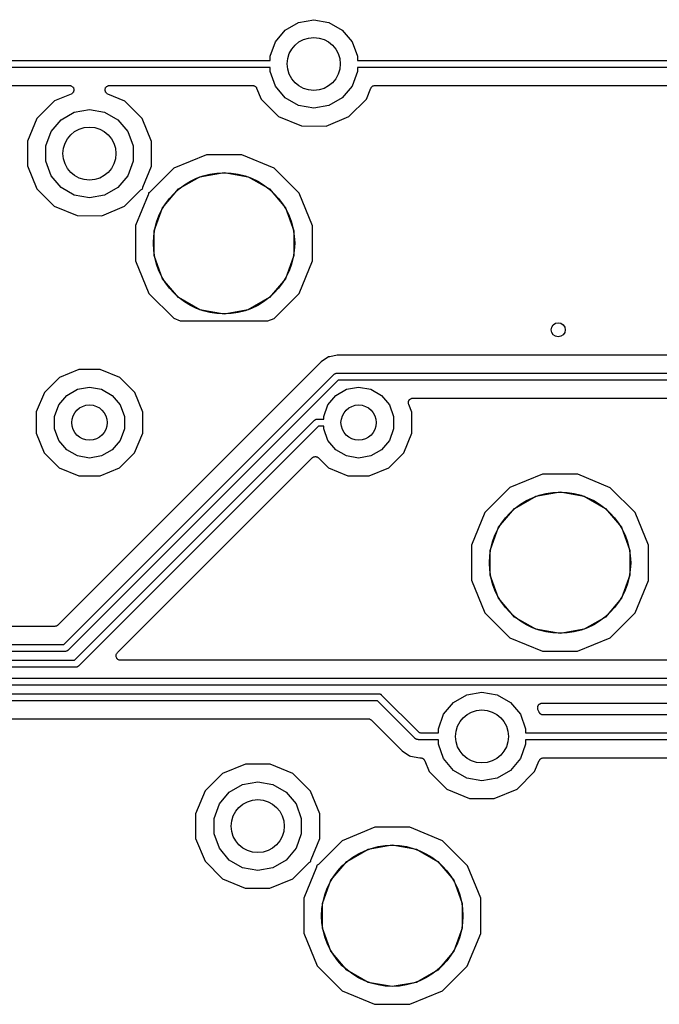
# Model space of a CAD drawing. Extents: x 88 to 361, y -189 to -115.
# Tile 20 of 41: x 209 to 227, y -145 to -117. Entities that reach past the tile are written whole.
import ezdxf

# ---------------------------------------------------------------- set-up
doc = ezdxf.new("R2010")
doc.units = 0
doc.header["$MEASUREMENT"] = 0
doc.layers.add('BLACK', color=7, linetype='CONTINUOUS')

msp = doc.modelspace()

# ---------------------------------------------------------------- linework, layer by layer
at = {"layer": 'Black'}
for p, q in [((216.046, -117.784), (216.423, -117.566)), ((216.423, -117.566), (216.852, -117.491)), ((216.852, -117.491), (217.282, -117.566)), ((217.282, -117.566), (217.659, -117.784)), ((215.766, -118.118), (216.046, -117.784)), ((217.659, -117.784), (217.939, -118.118)), ((215.617, -118.527), (215.766, -118.118)), ((217.939, -118.118), (218.088, -118.527)), ((215.617, -118.645), (215.617, -118.527)), ((218.088, -118.527), (218.088, -118.645)), ((199.038, -118.645), (215.617, -118.645)), ((218.088, -118.645), (234.667, -118.645)), ((215.617, -118.845), (199.038, -118.845)), ((215.617, -118.963), (215.617, -118.845)), ((215.766, -119.372), (215.617, -118.963)), ((218.088, -118.963), (217.939, -119.372)), ((234.667, -118.845), (218.088, -118.845)), ((218.088, -118.845), (218.088, -118.963)), ((199.538, -119.353), (209.936, -119.353)), ((209.936, -119.353), (209.955, -119.356)), ((209.955, -119.356), (209.974, -119.359)), ((209.974, -119.359), (209.976, -119.36)), ((209.976, -119.36), (209.979, -119.361)), ((209.979, -119.361), (209.996, -119.37)), ((209.996, -119.37), (210.013, -119.379)), ((210.993, -119.379), (211.01, -119.37)), ((211.01, -119.37), (211.027, -119.361)), ((211.027, -119.361), (211.03, -119.36)), ((211.03, -119.36), (211.032, -119.359)), ((211.032, -119.359), (211.051, -119.356)), ((211.051, -119.356), (211.07, -119.353)), ((211.07, -119.353), (215.117, -119.353)), ((215.117, -119.353), (215.125, -119.354)), ((215.125, -119.354), (215.134, -119.354)), ((215.134, -119.354), (215.147, -119.358)), ((215.147, -119.358), (215.16, -119.361)), ((215.16, -119.361), (215.168, -119.365)), ((215.168, -119.365), (215.176, -119.367)), ((215.176, -119.367), (215.187, -119.376)), ((215.187, -119.376), (215.199, -119.383)), ((216.046, -119.706), (215.766, -119.372)), ((217.939, -119.372), (217.659, -119.706)), ((218.506, -119.383), (218.518, -119.376)), ((218.518, -119.376), (218.529, -119.367)), ((218.529, -119.367), (218.537, -119.365)), ((218.537, -119.365), (218.545, -119.361)), ((218.545, -119.361), (218.558, -119.358)), ((218.558, -119.358), (218.572, -119.354)), ((218.572, -119.354), (218.58, -119.354)), ((218.58, -119.354), (218.588, -119.353)), ((218.588, -119.353), (228.986, -119.353)), ((209.984, -119.597), (209.508, -119.794)), ((210, -119.587), (209.984, -119.597)), ((210.017, -119.577), (210, -119.587)), ((210.013, -119.379), (210.015, -119.381)), ((210.015, -119.381), (210.017, -119.383)), ((210.017, -119.383), (210.03, -119.398)), ((210.019, -119.575), (210.017, -119.577)), ((210.021, -119.574), (210.019, -119.575)), ((210.033, -119.558), (210.021, -119.574)), ((210.03, -119.398), (210.043, -119.412)), ((210.046, -119.543), (210.033, -119.558)), ((210.043, -119.412), (210.044, -119.414)), ((210.044, -119.414), (210.046, -119.416)), ((210.046, -119.416), (210.052, -119.435)), ((210.047, -119.541), (210.046, -119.543)), ((210.048, -119.539), (210.047, -119.541)), ((210.054, -119.52), (210.048, -119.539)), ((210.052, -119.435), (210.06, -119.453)), ((210.061, -119.502), (210.054, -119.52)), ((210.06, -119.453), (210.06, -119.455)), ((210.06, -119.455), (210.061, -119.458)), ((210.061, -119.458), (210.061, -119.477)), ((210.061, -119.477), (210.062, -119.497)), ((210.062, -119.497), (210.061, -119.499)), ((210.061, -119.499), (210.061, -119.502)), ((210.944, -119.496), (210.945, -119.477)), ((210.945, -119.499), (210.944, -119.496)), ((210.945, -119.458), (210.946, -119.455)), ((210.945, -119.477), (210.945, -119.458)), ((210.945, -119.502), (210.945, -119.499)), ((210.952, -119.52), (210.945, -119.502)), ((210.946, -119.452), (210.954, -119.435)), ((210.946, -119.455), (210.946, -119.452)), ((210.957, -119.539), (210.952, -119.52)), ((210.954, -119.435), (210.96, -119.416)), ((210.959, -119.541), (210.957, -119.539)), ((210.96, -119.543), (210.959, -119.541)), ((210.96, -119.416), (210.962, -119.414)), ((210.973, -119.558), (210.96, -119.543)), ((210.962, -119.414), (210.963, -119.412)), ((210.963, -119.412), (210.976, -119.397)), ((210.984, -119.574), (210.973, -119.558)), ((210.976, -119.397), (210.988, -119.383)), ((210.987, -119.575), (210.984, -119.574)), ((210.988, -119.577), (210.987, -119.575)), ((210.988, -119.383), (210.991, -119.381)), ((211.005, -119.587), (210.988, -119.577)), ((210.991, -119.381), (210.993, -119.379)), ((211.021, -119.597), (211.005, -119.587)), ((211.499, -119.796), (211.021, -119.597)), ((215.199, -119.383), (215.204, -119.389)), ((215.204, -119.389), (215.211, -119.394)), ((215.211, -119.394), (215.218, -119.406)), ((215.218, -119.406), (215.227, -119.416)), ((215.227, -119.416), (215.23, -119.424)), ((215.23, -119.424), (215.234, -119.432)), ((215.234, -119.432), (215.362, -119.739)), ((218.342, -119.742), (218.471, -119.431)), ((218.471, -119.431), (218.475, -119.424)), ((218.475, -119.424), (218.478, -119.416)), ((218.478, -119.416), (218.487, -119.406)), ((218.487, -119.406), (218.494, -119.394)), ((218.494, -119.394), (218.501, -119.389)), ((218.501, -119.389), (218.506, -119.383)), ((209.508, -119.794), (209.013, -120.288)), ((211.993, -120.291), (211.499, -119.796)), ((215.362, -119.739), (215.856, -120.234)), ((216.423, -119.924), (216.046, -119.706)), ((216.852, -119.999), (216.423, -119.924)), ((217.282, -119.924), (216.852, -119.999)), ((217.659, -119.706), (217.282, -119.924)), ((217.847, -120.236), (218.342, -119.742)), ((209.696, -120.324), (210.073, -120.106)), ((210.073, -120.106), (210.502, -120.031)), ((210.502, -120.031), (210.932, -120.106)), ((210.932, -120.106), (211.309, -120.324)), ((209.013, -120.288), (208.745, -120.934)), ((209.416, -120.658), (209.696, -120.324)), ((211.309, -120.324), (211.589, -120.658)), ((212.26, -120.937), (211.993, -120.291)), ((215.856, -120.234), (216.501, -120.502)), ((217.201, -120.503), (217.847, -120.236)), ((209.267, -121.067), (209.416, -120.658)), ((211.589, -120.658), (211.738, -121.067)), ((216.501, -120.502), (217.201, -120.503)), ((208.745, -120.934), (208.745, -121.633)), ((212.26, -121.636), (212.26, -120.937)), ((209.267, -121.503), (209.267, -121.067)), ((211.738, -121.067), (211.738, -121.503)), ((213.816, -121.317), (212.894, -121.698)), ((214.814, -121.317), (213.816, -121.317)), ((215.735, -121.7), (214.814, -121.317)), ((209.416, -121.912), (209.267, -121.503)), ((211.738, -121.503), (211.589, -121.912)), ((208.745, -121.633), (209.012, -122.279)), ((212.012, -122.232), (212.26, -121.636)), ((212.894, -121.698), (212.219, -122.371)), ((213.626, -121.938), (214.312, -121.817)), ((214.312, -121.817), (214.999, -121.938)), ((216.44, -122.406), (215.735, -121.7)), ((209.696, -122.246), (209.416, -121.912)), ((211.589, -121.912), (211.309, -122.246)), ((213.022, -122.287), (213.626, -121.938)), ((214.999, -121.938), (215.603, -122.287)), ((209.012, -122.279), (209.506, -122.774)), ((210.073, -122.464), (209.696, -122.246)), ((211.309, -122.246), (210.932, -122.464)), ((211.497, -122.776), (211.96, -122.314)), ((211.96, -122.314), (211.976, -122.303)), ((211.976, -122.303), (211.991, -122.291)), ((211.991, -122.291), (211.994, -122.29)), ((211.994, -122.29), (211.996, -122.289)), ((211.996, -122.289), (212.004, -122.286)), ((212.003, -122.27), (212.008, -122.251)), ((212.003, -122.272), (212.003, -122.27)), ((212.003, -122.275), (212.003, -122.272)), ((212.004, -122.286), (212.003, -122.275)), ((212.008, -122.251), (212.012, -122.232)), ((212.171, -122.434), (212.167, -122.452)), ((212.176, -122.415), (212.171, -122.434)), ((212.183, -122.396), (212.175, -122.398)), ((212.175, -122.398), (212.176, -122.409)), ((212.176, -122.409), (212.176, -122.412)), ((212.176, -122.412), (212.176, -122.415)), ((212.186, -122.394), (212.183, -122.396)), ((212.188, -122.393), (212.186, -122.394)), ((212.204, -122.382), (212.188, -122.393)), ((212.219, -122.371), (212.204, -122.382)), ((212.574, -122.821), (213.022, -122.287)), ((215.603, -122.287), (216.051, -122.821)), ((216.821, -123.328), (216.44, -122.406)), ((210.502, -122.539), (210.073, -122.464)), ((210.932, -122.464), (210.502, -122.539)), ((212.167, -122.452), (211.805, -123.324)), ((209.506, -122.774), (210.151, -123.042)), ((210.851, -123.043), (211.497, -122.776)), ((212.335, -123.476), (212.574, -122.821)), ((216.051, -122.821), (216.29, -123.476)), ((210.151, -123.042), (210.851, -123.043)), ((211.805, -123.324), (211.804, -124.322)), ((212.335, -124.174), (212.335, -123.476)), ((216.29, -123.476), (216.29, -124.174)), ((216.82, -124.326), (216.821, -123.328)), ((211.804, -124.322), (212.185, -125.244)), ((212.574, -124.829), (212.335, -124.174)), ((216.29, -124.174), (216.051, -124.829)), ((216.437, -125.248), (216.82, -124.326)), ((213.022, -125.363), (212.574, -124.829)), ((216.051, -124.829), (215.603, -125.363)), ((212.185, -125.244), (212.89, -125.95)), ((213.626, -125.712), (213.022, -125.363)), ((215.603, -125.363), (214.999, -125.712)), ((215.731, -125.952), (216.437, -125.248)), ((214.312, -125.833), (213.626, -125.712)), ((214.999, -125.712), (214.312, -125.833)), ((212.89, -125.95), (213.071, -126.025)), ((213.071, -126.025), (215.556, -126.025)), ((215.556, -126.025), (215.731, -125.952)), ((217.06, -127.184), (209.602, -134.642)), ((217.267, -127.046), (217.06, -127.184)), ((217.304, -127.038), (217.267, -127.046)), ((217.511, -126.997), (217.304, -127.038)), ((217.304, -127.038), (217.304, -127.038)), ((235.86, -126.997), (217.511, -126.997)), ((210.204, -127.397), (209.649, -127.626)), ((210.804, -127.397), (210.204, -127.397)), ((211.358, -127.627), (210.804, -127.397)), ((209.649, -127.626), (209.225, -128.05)), ((209.775, -135.187), (217.428, -127.534)), ((217.54, -127.705), (209.887, -135.357)), ((211.782, -128.052), (211.358, -127.627)), ((217.428, -127.534), (217.431, -127.532)), ((217.431, -127.532), (217.434, -127.528)), ((217.434, -127.528), (217.446, -127.522)), ((217.446, -127.522), (217.456, -127.514)), ((217.456, -127.514), (217.46, -127.513)), ((217.46, -127.513), (217.464, -127.511)), ((217.464, -127.511), (217.477, -127.509)), ((217.477, -127.509), (217.49, -127.505)), ((217.49, -127.505), (217.494, -127.506)), ((217.494, -127.506), (217.498, -127.505)), ((217.498, -127.505), (235.872, -127.505)), ((235.831, -127.705), (217.54, -127.705)), ((209.857, -128.136), (210.159, -127.962)), ((210.159, -127.962), (210.502, -127.901)), ((210.502, -127.901), (210.846, -127.962)), ((210.846, -127.962), (211.148, -128.136)), ((217.477, -128.136), (217.779, -127.962)), ((217.779, -127.962), (218.123, -127.901)), ((218.123, -127.901), (218.466, -127.962)), ((218.466, -127.962), (218.768, -128.136)), ((209.225, -128.05), (208.995, -128.604)), ((209.633, -128.403), (209.857, -128.136)), ((211.148, -128.136), (211.372, -128.403)), ((212.011, -128.606), (211.782, -128.052)), ((217.253, -128.403), (217.477, -128.136)), ((218.768, -128.136), (218.992, -128.403)), ((219.536, -128.31), (219.537, -128.302)), ((219.537, -128.302), (219.543, -128.289)), ((219.543, -128.289), (219.548, -128.276)), ((219.548, -128.276), (219.554, -128.27)), ((219.554, -128.27), (219.557, -128.263)), ((219.557, -128.263), (219.568, -128.253)), ((219.568, -128.253), (219.576, -128.243)), ((219.576, -128.243), (219.584, -128.239)), ((219.584, -128.239), (219.59, -128.233)), ((219.59, -128.233), (219.603, -128.228)), ((219.603, -128.228), (219.615, -128.221)), ((219.615, -128.221), (219.623, -128.219)), ((219.623, -128.219), (219.631, -128.216)), ((219.631, -128.216), (219.645, -128.215)), ((219.645, -128.215), (219.658, -128.213)), ((219.658, -128.213), (228.017, -128.213)), ((209.514, -128.731), (209.633, -128.403)), ((211.372, -128.403), (211.491, -128.731)), ((217.134, -128.731), (217.253, -128.403)), ((218.992, -128.403), (219.111, -128.731)), ((219.531, -128.345), (219.533, -128.332)), ((219.533, -128.354), (219.531, -128.345)), ((219.533, -128.318), (219.536, -128.31)), ((219.533, -128.332), (219.533, -128.318)), ((219.533, -128.362), (219.533, -128.354)), ((219.538, -128.375), (219.533, -128.362)), ((219.541, -128.388), (219.538, -128.375)), ((219.631, -128.606), (219.541, -128.388)), ((208.995, -128.604), (208.994, -129.204)), ((209.514, -129.079), (209.514, -128.731)), ((210.077, -135.634), (216.877, -128.834)), ((211.491, -128.731), (211.491, -129.079)), ((212.01, -129.206), (212.011, -128.606)), ((216.877, -128.834), (216.881, -128.832)), ((216.881, -128.832), (216.883, -128.828)), ((216.883, -128.828), (216.895, -128.822)), ((216.895, -128.822), (216.905, -128.814)), ((216.905, -128.814), (216.91, -128.813)), ((216.91, -128.813), (216.914, -128.811)), ((216.914, -128.811), (216.926, -128.809)), ((216.926, -128.809), (216.939, -128.805)), ((216.939, -128.805), (216.943, -128.806)), ((216.943, -128.806), (216.948, -128.805)), ((216.948, -128.805), (217.134, -128.805)), ((217.134, -128.805), (217.134, -128.731)), ((219.111, -128.731), (219.111, -129.079)), ((219.63, -129.206), (219.631, -128.606)), ((209.633, -129.407), (209.514, -129.079)), ((216.989, -129.005), (210.189, -135.805)), ((211.491, -129.079), (211.372, -129.407)), ((217.134, -129.005), (216.989, -129.005)), ((217.134, -129.079), (217.134, -129.005)), ((217.253, -129.407), (217.134, -129.079)), ((219.111, -129.079), (218.992, -129.407)), ((208.994, -129.204), (209.223, -129.758)), ((209.857, -129.674), (209.633, -129.407)), ((211.372, -129.407), (211.148, -129.674)), ((211.78, -129.76), (212.01, -129.206)), ((217.477, -129.674), (217.253, -129.407)), ((218.992, -129.407), (218.768, -129.674)), ((219.4, -129.76), (219.63, -129.206)), ((210.159, -129.848), (209.857, -129.674)), ((211.148, -129.674), (210.846, -129.848)), ((217.779, -129.848), (217.477, -129.674)), ((218.768, -129.674), (218.466, -129.848)), ((209.223, -129.758), (209.647, -130.183)), ((210.502, -129.909), (210.159, -129.848)), ((210.846, -129.848), (210.502, -129.909)), ((211.356, -130.184), (211.78, -129.76)), ((213.407, -133.306), (216.809, -129.904)), ((216.809, -129.904), (216.818, -129.897)), ((216.818, -129.897), (216.826, -129.889)), ((216.826, -129.889), (216.836, -129.885)), ((216.836, -129.885), (216.845, -129.878)), ((216.845, -129.878), (216.856, -129.875)), ((216.856, -129.875), (216.866, -129.871)), ((216.866, -129.871), (216.877, -129.87)), ((216.877, -129.87), (216.888, -129.867)), ((216.888, -129.867), (216.899, -129.868)), ((216.899, -129.868), (216.91, -129.867)), ((216.91, -129.867), (216.921, -129.87)), ((216.921, -129.87), (216.932, -129.871)), ((216.932, -129.871), (216.942, -129.875)), ((216.942, -129.875), (216.953, -129.878)), ((216.953, -129.878), (216.962, -129.885)), ((216.962, -129.885), (216.972, -129.889)), ((216.972, -129.889), (216.98, -129.897)), ((216.98, -129.897), (216.989, -129.904)), ((216.989, -129.904), (217.267, -130.183)), ((218.123, -129.909), (217.779, -129.848)), ((218.466, -129.848), (218.123, -129.909)), ((218.976, -130.184), (219.4, -129.76)), ((209.647, -130.183), (210.201, -130.413)), ((210.801, -130.413), (211.356, -130.184)), ((217.267, -130.183), (217.821, -130.413)), ((218.421, -130.413), (218.976, -130.184)), ((210.201, -130.413), (210.801, -130.413)), ((217.821, -130.413), (218.421, -130.413)), ((223.328, -130.365), (222.406, -130.746)), ((224.326, -130.366), (223.328, -130.365)), ((225.247, -130.749), (224.326, -130.366)), ((222.406, -130.746), (221.7, -131.451)), ((225.952, -131.455), (225.247, -130.749)), ((222.534, -131.336), (223.138, -130.987)), ((223.138, -130.987), (223.825, -130.866)), ((223.825, -130.866), (224.511, -130.987)), ((224.511, -130.987), (225.115, -131.336)), ((222.086, -131.87), (222.534, -131.336)), ((225.115, -131.336), (225.563, -131.87)), ((221.7, -131.451), (221.317, -132.373)), ((226.333, -132.377), (225.952, -131.455)), ((221.848, -132.525), (222.086, -131.87)), ((225.563, -131.87), (225.802, -132.525)), ((221.317, -132.373), (221.316, -133.37)), ((226.332, -133.375), (226.333, -132.377)), ((221.848, -133.222), (221.848, -132.525)), ((225.802, -132.525), (225.802, -133.222)), ((211.292, -135.421), (213.407, -133.306)), ((222.086, -133.878), (221.848, -133.222)), ((225.802, -133.222), (225.563, -133.878)), ((221.316, -133.37), (221.697, -134.293)), ((225.95, -134.296), (226.332, -133.375)), ((222.534, -134.412), (222.086, -133.878)), ((225.563, -133.878), (225.115, -134.412)), ((221.697, -134.293), (222.402, -134.999)), ((223.138, -134.76), (222.534, -134.412)), ((225.115, -134.412), (224.511, -134.76)), ((225.244, -135.001), (225.95, -134.296)), ((209.512, -134.679), (204.977, -134.679)), ((209.518, -134.678), (209.512, -134.679)), ((209.523, -134.678), (209.518, -134.678)), ((209.539, -134.674), (209.523, -134.678)), ((209.556, -134.671), (209.539, -134.674)), ((209.561, -134.668), (209.556, -134.671)), ((209.566, -134.667), (209.561, -134.668)), ((209.58, -134.657), (209.566, -134.667)), ((209.594, -134.649), (209.58, -134.657)), ((209.598, -134.645), (209.594, -134.649)), ((209.602, -134.642), (209.598, -134.645)), ((223.825, -134.881), (223.138, -134.76)), ((224.511, -134.76), (223.825, -134.881)), ((194.056, -135.187), (209.775, -135.187)), ((222.402, -134.999), (223.324, -135.381)), ((224.321, -135.382), (225.244, -135.001)), ((209.817, -135.387), (194.097, -135.387)), ((209.821, -135.386), (209.817, -135.387)), ((209.825, -135.386), (209.821, -135.386)), ((209.838, -135.383), (209.825, -135.386)), ((209.851, -135.381), (209.838, -135.383)), ((209.855, -135.379), (209.851, -135.381)), ((209.859, -135.377), (209.855, -135.379)), ((209.87, -135.37), (209.859, -135.377)), ((209.881, -135.363), (209.87, -135.37)), ((209.884, -135.36), (209.881, -135.363)), ((209.887, -135.357), (209.884, -135.36)), ((211.255, -135.499), (211.257, -135.494)), ((211.257, -135.516), (211.255, -135.499)), ((211.257, -135.488), (211.262, -135.473)), ((211.257, -135.494), (211.257, -135.488)), ((211.257, -135.532), (211.257, -135.516)), ((211.259, -135.538), (211.257, -135.532)), ((211.259, -135.543), (211.259, -135.538)), ((211.266, -135.558), (211.259, -135.543)), ((211.262, -135.473), (211.267, -135.457)), ((211.267, -135.457), (211.27, -135.452)), ((211.27, -135.452), (211.272, -135.447)), ((211.272, -135.447), (211.283, -135.434)), ((211.283, -135.434), (211.292, -135.421)), ((223.324, -135.381), (224.321, -135.382)), ((194.225, -135.634), (210.077, -135.634)), ((210.118, -135.834), (194.267, -135.834)), ((210.123, -135.834), (210.118, -135.834)), ((210.127, -135.834), (210.123, -135.834)), ((210.14, -135.831), (210.127, -135.834)), ((210.153, -135.828), (210.14, -135.831)), ((210.156, -135.826), (210.153, -135.828)), ((210.161, -135.825), (210.156, -135.826)), ((210.171, -135.817), (210.161, -135.825)), ((210.183, -135.811), (210.171, -135.817)), ((210.186, -135.808), (210.183, -135.811)), ((210.189, -135.805), (210.186, -135.808)), ((211.272, -135.574), (211.266, -135.558)), ((211.275, -135.578), (211.272, -135.574)), ((211.278, -135.583), (211.275, -135.578)), ((211.29, -135.595), (211.278, -135.583)), ((211.3, -135.608), (211.29, -135.595)), ((211.305, -135.61), (211.3, -135.608)), ((211.309, -135.614), (211.305, -135.61)), ((211.324, -135.621), (211.309, -135.614)), ((211.338, -135.63), (211.324, -135.621)), ((211.344, -135.631), (211.338, -135.63)), ((211.349, -135.633), (211.344, -135.631)), ((211.366, -135.634), (211.349, -135.633)), ((211.382, -135.637), (211.366, -135.634)), ((233.179, -135.637), (211.382, -135.637)), ((194.287, -136.145), (233.442, -136.145)), ((233.483, -136.345), (194.328, -136.345)), ((204.946, -136.584), (218.694, -136.584)), ((218.694, -136.584), (218.698, -136.585)), ((218.698, -136.585), (218.703, -136.584)), ((218.703, -136.584), (218.715, -136.588)), ((218.715, -136.588), (218.728, -136.59)), ((218.728, -136.59), (218.732, -136.592)), ((218.732, -136.592), (218.736, -136.593)), ((218.736, -136.593), (218.747, -136.601)), ((218.747, -136.601), (218.758, -136.607)), ((218.758, -136.607), (218.761, -136.611)), ((218.761, -136.611), (218.765, -136.613)), ((218.765, -136.613), (219.836, -137.684)), ((220.809, -136.834), (221.186, -136.616)), ((221.186, -136.616), (221.615, -136.541)), ((221.615, -136.541), (222.044, -136.616)), ((222.044, -136.616), (222.421, -136.834)), ((218.653, -136.784), (204.988, -136.784)), ((219.724, -137.855), (218.653, -136.784)), ((220.529, -137.168), (220.809, -136.834)), ((222.421, -136.834), (222.701, -137.168)), ((223.195, -136.95), (223.197, -136.942)), ((223.197, -136.942), (223.203, -136.93)), ((223.203, -136.93), (223.208, -136.917)), ((223.208, -136.917), (223.213, -136.91)), ((223.213, -136.91), (223.217, -136.903)), ((223.217, -136.903), (223.227, -136.894)), ((223.227, -136.894), (223.236, -136.883)), ((223.236, -136.883), (223.243, -136.879)), ((223.243, -136.879), (223.249, -136.873)), ((223.249, -136.873), (223.262, -136.868)), ((223.262, -136.868), (223.274, -136.861)), ((223.274, -136.861), (223.282, -136.86)), ((223.282, -136.86), (223.29, -136.856)), ((223.29, -136.856), (223.304, -136.856)), ((223.304, -136.856), (223.318, -136.853)), ((223.318, -136.853), (233.471, -136.853)), ((220.38, -137.577), (220.529, -137.168)), ((222.701, -137.168), (222.85, -137.577)), ((223.191, -136.986), (223.193, -136.972)), ((223.193, -136.994), (223.191, -136.986)), ((223.193, -136.958), (223.195, -136.95)), ((223.193, -136.972), (223.193, -136.958)), ((223.193, -137.002), (223.193, -136.994)), ((223.197, -137.015), (223.193, -137.002)), ((223.2, -137.029), (223.197, -137.015)), ((223.233, -137.108), (223.2, -137.029)), ((223.238, -137.116), (223.233, -137.108)), ((223.241, -137.124), (223.238, -137.116)), ((223.249, -137.134), (223.241, -137.124)), ((223.257, -137.146), (223.249, -137.134)), ((223.263, -137.151), (223.257, -137.146)), ((223.269, -137.157), (223.263, -137.151)), ((223.281, -137.164), (223.269, -137.157)), ((223.292, -137.173), (223.281, -137.164)), ((223.3, -137.175), (223.292, -137.173)), ((223.307, -137.179), (223.3, -137.175)), ((223.321, -137.182), (223.307, -137.179)), ((223.334, -137.186), (223.321, -137.182)), ((223.342, -137.186), (223.334, -137.186)), ((223.351, -137.187), (223.342, -137.186)), ((238.929, -137.187), (223.351, -137.187)), ((205.251, -137.292), (218.39, -137.292)), ((218.39, -137.292), (218.395, -137.293)), ((218.395, -137.293), (218.401, -137.292)), ((218.401, -137.292), (218.417, -137.297)), ((218.417, -137.297), (218.433, -137.299)), ((218.433, -137.299), (218.438, -137.302)), ((218.438, -137.302), (218.443, -137.304)), ((218.443, -137.304), (218.457, -137.313)), ((218.457, -137.313), (218.471, -137.321)), ((218.471, -137.321), (218.475, -137.326)), ((218.475, -137.326), (218.479, -137.329)), ((218.479, -137.329), (219.356, -138.205)), ((219.836, -137.684), (219.837, -137.684)), ((219.837, -137.684), (219.841, -137.685)), ((219.841, -137.685), (219.846, -137.685)), ((219.846, -137.685), (219.858, -137.688)), ((219.858, -137.688), (219.871, -137.69)), ((219.871, -137.69), (219.875, -137.693)), ((219.875, -137.693), (219.879, -137.694)), ((219.879, -137.694), (219.881, -137.695)), ((219.881, -137.695), (220.38, -137.695)), ((220.38, -137.695), (220.38, -137.577)), ((222.85, -137.577), (222.85, -137.695)), ((222.85, -137.695), (239.43, -137.695)), ((219.727, -137.858), (219.724, -137.855)), ((219.73, -137.861), (219.727, -137.858)), ((219.742, -137.867), (219.73, -137.861)), ((219.752, -137.875), (219.742, -137.867)), ((219.757, -137.876), (219.752, -137.875)), ((219.76, -137.878), (219.757, -137.876)), ((219.773, -137.881), (219.76, -137.878)), ((219.786, -137.884), (219.773, -137.881)), ((219.79, -137.884), (219.786, -137.884)), ((219.795, -137.884), (219.79, -137.884)), ((219.804, -137.884), (219.795, -137.884)), ((219.805, -137.886), (219.804, -137.884)), ((219.81, -137.887), (219.805, -137.886)), ((219.813, -137.889), (219.81, -137.887)), ((219.826, -137.891), (219.813, -137.889)), ((219.839, -137.895), (219.826, -137.891)), ((219.843, -137.894), (219.839, -137.895)), ((219.848, -137.895), (219.843, -137.894)), ((220.38, -137.895), (219.848, -137.895)), ((220.38, -138.013), (220.38, -137.895)), ((220.529, -138.422), (220.38, -138.013)), ((222.85, -138.013), (222.701, -138.422)), ((239.43, -137.895), (222.85, -137.895)), ((222.85, -137.895), (222.85, -138.013)), ((219.356, -138.205), (219.563, -138.344)), ((219.563, -138.344), (219.591, -138.349)), ((214.917, -138.577), (214.271, -138.844)), ((215.616, -138.578), (214.917, -138.577)), ((216.262, -138.846), (215.616, -138.578)), ((219.591, -138.349), (219.592, -138.35)), ((219.592, -138.35), (219.86, -138.403)), ((219.86, -138.403), (219.879, -138.403)), ((219.879, -138.403), (219.888, -138.404)), ((219.888, -138.404), (219.896, -138.404)), ((219.896, -138.404), (219.909, -138.408)), ((219.909, -138.408), (219.923, -138.411)), ((219.923, -138.411), (219.93, -138.415)), ((219.93, -138.415), (219.938, -138.417)), ((219.938, -138.417), (219.949, -138.426)), ((219.949, -138.426), (219.961, -138.433)), ((219.961, -138.433), (219.967, -138.439)), ((219.967, -138.439), (219.973, -138.444)), ((219.973, -138.444), (219.981, -138.456)), ((219.981, -138.456), (219.989, -138.466)), ((219.989, -138.466), (219.992, -138.474)), ((219.992, -138.474), (219.997, -138.482)), ((219.997, -138.482), (220.124, -138.789)), ((220.809, -138.756), (220.529, -138.422)), ((222.701, -138.422), (222.421, -138.756)), ((223.104, -138.792), (223.233, -138.481)), ((223.233, -138.481), (223.238, -138.474)), ((223.238, -138.474), (223.241, -138.466)), ((223.241, -138.466), (223.249, -138.456)), ((223.249, -138.456), (223.257, -138.444)), ((223.257, -138.444), (223.264, -138.439)), ((223.264, -138.439), (223.269, -138.433)), ((223.269, -138.433), (223.281, -138.426)), ((223.281, -138.426), (223.292, -138.417)), ((223.292, -138.417), (223.3, -138.415)), ((223.3, -138.415), (223.307, -138.411)), ((223.307, -138.411), (223.321, -138.408)), ((223.321, -138.408), (223.334, -138.404)), ((223.334, -138.404), (223.342, -138.404)), ((223.342, -138.404), (223.351, -138.403)), ((223.351, -138.403), (233.748, -138.403)), ((214.271, -138.844), (213.776, -139.338)), ((216.756, -139.341), (216.262, -138.846)), ((220.124, -138.789), (220.618, -139.284)), ((221.186, -138.974), (220.809, -138.756)), ((222.421, -138.756), (222.044, -138.974)), ((222.609, -139.286), (223.104, -138.792)), ((214.459, -139.374), (214.836, -139.156)), ((214.836, -139.156), (215.265, -139.081)), ((215.265, -139.081), (215.694, -139.156)), ((215.694, -139.156), (216.071, -139.374)), ((221.615, -139.049), (221.186, -138.974)), ((222.044, -138.974), (221.615, -139.049)), ((213.776, -139.338), (213.508, -139.984)), ((214.179, -139.708), (214.459, -139.374)), ((216.071, -139.374), (216.351, -139.708)), ((217.023, -139.987), (216.756, -139.341)), ((220.618, -139.284), (221.264, -139.552)), ((221.963, -139.553), (222.609, -139.286)), ((214.03, -140.117), (214.179, -139.708)), ((216.351, -139.708), (216.5, -140.117)), ((221.264, -139.552), (221.963, -139.553)), ((213.508, -139.984), (213.507, -140.683)), ((217.022, -140.686), (217.023, -139.987)), ((214.03, -140.553), (214.03, -140.117)), ((216.5, -140.117), (216.5, -140.553)), ((214.179, -140.962), (214.03, -140.553)), ((216.5, -140.553), (216.351, -140.962)), ((218.578, -140.367), (217.656, -140.748)), ((219.576, -140.367), (218.578, -140.367)), ((220.498, -140.75), (219.576, -140.367)), ((213.507, -140.683), (213.774, -141.329)), ((216.775, -141.282), (217.022, -140.686)), ((217.656, -140.748), (216.982, -141.421)), ((221.202, -141.456), (220.498, -140.75)), ((214.459, -141.296), (214.179, -140.962)), ((216.351, -140.962), (216.071, -141.296)), ((217.785, -141.337), (218.388, -140.988)), ((218.388, -140.988), (219.075, -140.867)), ((219.075, -140.867), (219.762, -140.988)), ((219.762, -140.988), (220.365, -141.337)), ((213.774, -141.329), (214.268, -141.824)), ((214.836, -141.514), (214.459, -141.296)), ((216.071, -141.296), (215.694, -141.514)), ((216.259, -141.826), (216.722, -141.364)), ((216.722, -141.364), (216.738, -141.353)), ((216.738, -141.353), (216.754, -141.341)), ((216.754, -141.341), (216.756, -141.34)), ((216.756, -141.34), (216.758, -141.339)), ((216.758, -141.339), (216.767, -141.336)), ((216.765, -141.325), (216.766, -141.322)), ((216.767, -141.336), (216.765, -141.325)), ((216.766, -141.32), (216.771, -141.301)), ((216.766, -141.322), (216.766, -141.32)), ((216.771, -141.301), (216.775, -141.282)), ((217.336, -141.871), (217.785, -141.337)), ((220.365, -141.337), (220.814, -141.871)), ((215.265, -141.589), (214.836, -141.514)), ((215.694, -141.514), (215.265, -141.589)), ((216.929, -141.502), (216.567, -142.374)), ((216.934, -141.484), (216.929, -141.502)), ((216.939, -141.465), (216.934, -141.484)), ((216.946, -141.446), (216.937, -141.448)), ((216.937, -141.448), (216.939, -141.459)), ((216.939, -141.459), (216.938, -141.462)), ((216.938, -141.462), (216.939, -141.465)), ((216.948, -141.444), (216.946, -141.446)), ((216.951, -141.443), (216.948, -141.444)), ((216.966, -141.432), (216.951, -141.443)), ((216.982, -141.421), (216.966, -141.432)), ((221.583, -142.378), (221.202, -141.456)), ((214.268, -141.824), (214.914, -142.092)), ((215.613, -142.093), (216.259, -141.826)), ((217.098, -142.526), (217.336, -141.871)), ((220.814, -141.871), (221.052, -142.526)), ((214.914, -142.092), (215.613, -142.093)), ((216.567, -142.374), (216.567, -143.372)), ((217.098, -143.224), (217.098, -142.526)), ((221.052, -142.526), (221.052, -143.224)), ((221.583, -143.376), (221.583, -142.378)), ((217.336, -143.879), (217.098, -143.224)), ((221.052, -143.224), (220.814, -143.879)), ((216.567, -143.372), (216.948, -144.294)), ((221.2, -144.298), (221.583, -143.376)), ((217.785, -144.413), (217.336, -143.879)), ((220.814, -143.879), (220.365, -144.413)), ((216.948, -144.294), (217.652, -145)), ((218.388, -144.762), (217.785, -144.413)), ((220.365, -144.413), (219.762, -144.762)), ((220.494, -145.002), (221.2, -144.298)), ((217.652, -145), (218.574, -145.383)), ((219.075, -144.883), (218.388, -144.762)), ((219.762, -144.762), (219.075, -144.883)), ((219.572, -145.383), (220.494, -145.002)), ((218.574, -145.383), (219.572, -145.383))]:
    msp.add_line(p, q, dxfattribs=at)
for centre, radius in [((216.852, -118.745), 0.7506), ((210.502, -121.285), 0.7506), ((214.312, -123.825), 2), ((223.774, -126.275), 0.2), ((210.502, -128.905), 0.5), ((218.123, -128.905), 0.5), ((223.825, -132.874), 2), ((221.615, -137.795), 0.7506), ((215.265, -140.335), 0.7506), ((219.075, -142.875), 2)]:
    msp.add_circle(centre, radius, dxfattribs=at)

doc.saveas('drawing.dxf')
